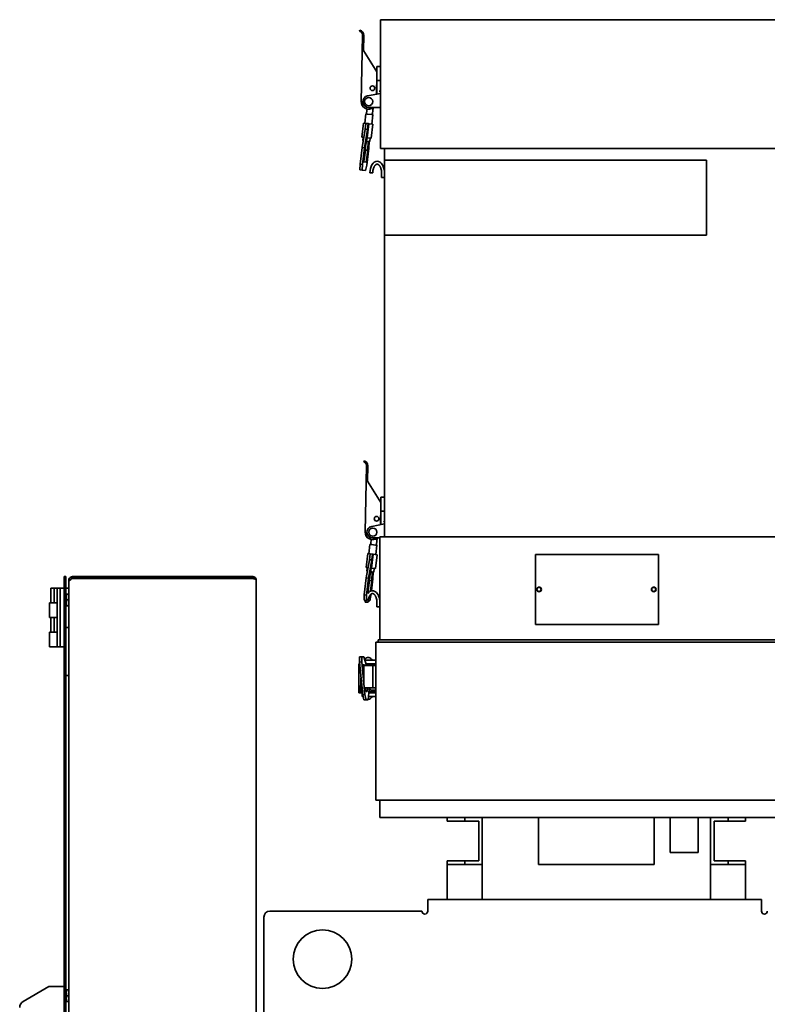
# Model space of a CAD drawing. Header units: millimetres. Extents: x 0 to 7128, y 0 to 5040.
# Tile 75 of 95: x 5104 to 5615, y 1619 to 2292. Entities that reach past the tile are written whole.
import ezdxf

# ---------------------------------------------------------------- set-up
doc = ezdxf.new("R2010")
doc.units = ezdxf.units.MM
doc.header["$LTSCALE"] = 12
doc.layers.add('Spigoli visibili(ISO)', color=7, linetype='Continuous', lineweight=35)

msp = doc.modelspace()

# ---------------------------------------------------------------- linework, layer by layer
at = {"layer": 'Spigoli visibili(ISO)'}
for p, q in [((5350.9796, 2292.0712), (5350.9796, 2204.0712)), ((5646.1796, 2292.0712), (5350.9796, 2292.0712)), ((5336.982, 2284.892), (5336.758, 2284.124)), ((5337.7809, 2236.1854), (5338.7734, 2281.3745)), ((5339.3449, 2270.9594), (5339.5732, 2281.3569)), ((5348.5796, 2256.4256), (5339.3449, 2270.9594)), ((5350.9796, 2260.0712), (5348.5796, 2260.0712)), ((5348.5796, 2258.4712), (5348.5796, 2260.0712)), ((5348.5796, 2250.4712), (5348.5796, 2258.4712)), ((5348.5796, 2254.2247), (5348.2926, 2241.158)), ((5348.5796, 2250.4712), (5350.9796, 2250.4712)), ((5348.5796, 2244.5359), (5348.5796, 2250.4712)), ((5348.5796, 2244.5359), (5348.5796, 2243.1595)), ((5348.5796, 2242.8418), (5348.5796, 2243.1595)), ((5348.5796, 2242.8418), (5348.5796, 2241.2129)), ((5350.2433, 2243.1595), (5350.9796, 2243.2291)), ((5350.9796, 2241.6712), (5342.2293, 2240.0002)), ((5341.8784, 2230.9891), (5341.5677, 2228.3719)), ((5342.9796, 2232.0712), (5350.9796, 2232.0712)), ((5346.0079, 2231.844), (5345.5399, 2227.9004)), ((5341.0762, 2227.6246), (5340.3219, 2221.2692)), ((5341.3735, 2227.5893), (5341.0762, 2227.6246)), ((5341.0763, 2227.6244), (5341.0766, 2227.6245)), ((5341.5677, 2228.3719), (5341.5193, 2227.9639)), ((5342.2679, 2227.4831), (5344.6512, 2227.2003)), ((5345.8428, 2227.0589), (5345.0885, 2220.7034)), ((5345.4914, 2227.4923), (5345.5399, 2227.9004)), ((5345.5449, 2227.0942), (5345.5462, 2227.094)), ((5339.5275, 2221.3635), (5338.396, 2211.8304)), ((5338.4511, 2204.7149), (5340.6731, 2217.1994)), ((5339.5275, 2221.3635), (5341.1445, 2221.1716)), ((5342.2536, 2217.0118), (5340.0317, 2204.5273)), ((5340.6731, 2217.1994), (5341.1445, 2221.1716)), ((5340.6731, 2217.1994), (5342.2536, 2217.0118)), ((5341.1445, 2221.1716), (5342.7251, 2220.984)), ((5342.0499, 2211.3967), (5343.1814, 2220.9298)), ((5342.7251, 2220.984), (5342.2536, 2217.0118)), ((5343.1814, 2220.9298), (5342.7251, 2220.984)), ((5343.1814, 2220.9298), (5345.8829, 2220.6092)), ((5345.8829, 2220.6092), (5344.7514, 2211.0761)), ((5338.396, 2211.8304), (5339.6902, 2211.6768)), ((5339.1904, 2211.7361), (5338.9076, 2209.3528)), ((5338.9076, 2209.3528), (5339.2689, 2209.3099)), ((5340.4248, 2202.9892), (5341.9238, 2211.4117)), ((5341.5025, 2209.0448), (5343.6741, 2208.7871)), ((5341.9238, 2211.4117), (5342.0499, 2211.3967)), ((5342.0499, 2211.3967), (5344.7514, 2211.0761)), ((5342.6597, 2208.9075), (5342.29, 2202.7678)), ((5343.0322, 2204.1712), (5343.3128, 2208.83)), ((5343.957, 2211.1704), (5343.6741, 2208.7871)), ((5337.0839, 2193.1958), (5338.4511, 2204.7149)), ((5338.4511, 2204.7149), (5340.0317, 2204.5273)), ((5340.0317, 2204.5273), (5338.6645, 2193.0082)), ((5339.6399, 2196.3761), (5340.4248, 2202.9892)), ((5339.9245, 2196.3423), (5340.7094, 2202.9554)), ((5340.7094, 2202.9554), (5340.8581, 2205.4238)), ((5340.7094, 2202.9554), (5342.29, 2202.7678)), ((5342.29, 2202.7678), (5341.5051, 2196.1547)), ((5341.665, 2192.6521), (5343.0322, 2204.1712)), ((5646.1796, 2204.0712), (5350.9796, 2204.0712)), ((5353.7796, 2204.0712), (5353.7796, 2196.0712)), ((5353.7796, 2196.0712), (5353.7796, 2144.6768)), ((5573.7796, 2196.0712), (5353.7796, 2196.0712)), ((5573.7796, 2144.6768), (5573.7796, 2196.0712)), ((5337.008, 2189.4379), (5337.0839, 2193.1958)), ((5337.008, 2189.4379), (5338.5885, 2189.2503)), ((5337.0839, 2193.1958), (5338.6645, 2193.0082)), ((5338.6645, 2193.0082), (5338.5885, 2189.2503)), ((5338.5885, 2189.2503), (5340.8592, 2188.9808)), ((5341.1543, 2194.5851), (5339.6135, 2194.768)), ((5340.8592, 2188.9808), (5341.665, 2192.6521)), ((5343.7796, 2187.2712), (5345.7796, 2187.2712)), ((5351.7796, 2187.2712), (5351.7796, 2184.0712)), ((5351.7796, 2184.0712), (5353.7796, 2184.0712)), ((5353.7796, 2144.6768), (5353.7796, 1938.4712)), ((5353.7796, 2144.6768), (5573.7796, 2144.6768)), ((5339.782, 1990.492), (5339.558, 1989.724)), ((5340.5809, 1941.7854), (5341.5734, 1986.9745)), ((5342.1449, 1976.5594), (5342.3732, 1986.9569)), ((5351.3796, 1962.0256), (5342.1449, 1976.5594)), ((5351.3796, 1959.8247), (5351.0926, 1946.758)), ((5353.7796, 1965.6712), (5351.3796, 1965.6712)), ((5351.3796, 1964.0712), (5351.3796, 1965.6712)), ((5351.3796, 1956.0712), (5351.3796, 1964.0712)), ((5351.3796, 1956.0712), (5353.7796, 1956.0712)), ((5351.3796, 1950.1359), (5351.3796, 1956.0712)), ((5353.7796, 1947.2712), (5345.0293, 1945.6002)), ((5351.3796, 1950.1359), (5351.3796, 1948.7595)), ((5351.3796, 1948.4418), (5351.3796, 1948.7595)), ((5351.3796, 1948.4418), (5351.3796, 1946.8129)), ((5353.0433, 1948.7595), (5353.7796, 1948.8291)), ((5343.8762, 1933.2246), (5343.1219, 1926.8692)), ((5344.1735, 1933.1893), (5343.8762, 1933.2246)), ((5344.3677, 1933.9719), (5344.3193, 1933.5639)), ((5344.6784, 1936.5891), (5344.3677, 1933.9719)), ((5345.0679, 1933.0831), (5347.4512, 1932.8003)), ((5345.7796, 1937.6712), (5350.5796, 1937.6712)), ((5348.6428, 1932.6588), (5347.8885, 1926.3034)), ((5348.2914, 1933.0923), (5348.3399, 1933.5004)), ((5348.8079, 1937.444), (5348.3399, 1933.5004)), ((5348.3461, 1932.694), (5348.3449, 1932.6942)), ((5348.6428, 1932.6588), (5348.3461, 1932.694)), ((5350.5796, 1938.4712), (5350.5796, 1868.0712)), ((5646.5796, 1938.4712), (5350.5796, 1938.4712)), ((5342.3275, 1926.9635), (5341.196, 1917.4304)), ((5342.3275, 1926.9635), (5343.9445, 1926.7716)), ((5343.4731, 1922.7994), (5343.9445, 1926.7716)), ((5343.9445, 1926.7716), (5345.5251, 1926.584)), ((5344.8499, 1916.9967), (5345.9814, 1926.5298)), ((5345.5251, 1926.584), (5345.0536, 1922.6118)), ((5345.9814, 1926.5298), (5345.5251, 1926.584)), ((5345.9814, 1926.5298), (5348.6829, 1926.2092)), ((5348.6829, 1926.2092), (5347.5514, 1916.6761)), ((5456.9796, 1926.4712), (5456.9796, 1878.4712)), ((5540.9796, 1926.4712), (5456.9796, 1926.4712)), ((5540.9796, 1878.4712), (5540.9796, 1926.4712)), ((5341.2511, 1910.3149), (5343.4731, 1922.7994)), ((5345.0536, 1922.6118), (5342.8317, 1910.1273)), ((5343.4731, 1922.7994), (5345.0536, 1922.6118)), ((5341.196, 1917.4304), (5342.4902, 1917.2768)), ((5341.9904, 1917.3361), (5341.7076, 1914.9528)), ((5341.7076, 1914.9528), (5342.0689, 1914.9099)), ((5343.2248, 1908.5892), (5344.7238, 1917.0117)), ((5344.3025, 1914.6448), (5346.4741, 1914.3871)), ((5344.7238, 1917.0117), (5344.8499, 1916.9967)), ((5344.8499, 1916.9967), (5347.5514, 1916.6761)), ((5345.4597, 1914.5075), (5345.09, 1908.3678)), ((5345.8322, 1909.7712), (5346.1128, 1914.43)), ((5346.757, 1916.7704), (5346.4741, 1914.3871)), ((5134.8996, 1908.8712), (5134.8996, 1911.2712)), ((5136.0996, 1911.2712), (5134.8996, 1911.2712)), ((5134.8996, 1908.8712), (5134.8996, 1265.6712)), ((5136.0996, 1911.2712), (5136.0996, 1908.8712)), ((5136.0996, 1265.6712), (5136.0996, 1908.8712)), ((5138.4695, 1910.0146), (5138.1796, 1910.0146)), ((5138.1796, 1910.0146), (5138.1796, 1908.8712)), ((5138.6971, 1908.8712), (5138.1796, 1908.8712)), ((5138.1796, 1908.8712), (5138.1796, 1908.0226)), ((5138.1796, 1875.9345), (5138.1796, 1908.0226)), ((5140.5796, 1910.0146), (5140.2155, 1910.0146)), ((5263.7796, 1911.2712), (5140.5796, 1911.2712)), ((5140.5796, 1911.2712), (5140.5796, 1910.0712)), ((5263.7796, 1910.0712), (5140.5796, 1910.0712)), ((5140.5796, 1910.0146), (5263.7796, 1910.0146)), ((5263.7796, 1910.0712), (5263.7796, 1911.2712)), ((5266.1796, 1908.8712), (5266.1796, 1113.6712)), ((5339.8839, 1898.7958), (5341.2511, 1910.3149)), ((5341.2511, 1910.3149), (5342.8317, 1910.1273)), ((5342.8317, 1910.1273), (5341.4645, 1898.6082)), ((5342.4399, 1901.9761), (5343.2248, 1908.5892)), ((5342.7245, 1901.9423), (5343.5094, 1908.5554)), ((5343.5094, 1908.5554), (5343.6581, 1911.0238)), ((5343.5094, 1908.5554), (5345.09, 1908.3678)), ((5345.09, 1908.3678), (5344.3051, 1901.7547)), ((5344.861, 1901.5881), (5345.8322, 1909.7712)), ((5125.6996, 1903.2712), (5128.0996, 1903.2712)), ((5125.6996, 1903.2712), (5125.6996, 1893.2712)), ((5128.0996, 1903.2712), (5130.0996, 1903.2712)), ((5128.0996, 1903.2712), (5128.0996, 1893.2712)), ((5130.0996, 1903.2712), (5132.0996, 1903.2712)), ((5130.0996, 1903.2712), (5130.0996, 1863.2712)), ((5132.0996, 1903.2712), (5134.8996, 1903.2712)), ((5132.0996, 1903.2712), (5132.0996, 1863.2712)), ((5138.1796, 1903.2712), (5136.0996, 1903.2712)), ((5136.0996, 1898.8312), (5136.3536, 1899.2712)), ((5136.3536, 1899.2712), (5136.7109, 1899.2712)), ((5138.1796, 1899.2712), (5136.7109, 1899.2712)), ((5339.808, 1895.0379), (5339.8839, 1898.7958)), ((5339.8839, 1898.7958), (5341.4645, 1898.6082)), ((5342.8009, 1900.322), (5342.4135, 1900.368)), ((5344.465, 1898.2521), (5344.5844, 1899.258)), ((5124.8996, 1893.2712), (5127.8561, 1893.2712)), ((5124.8996, 1893.2712), (5124.8996, 1883.2712)), ((5127.8561, 1893.2712), (5128.0996, 1893.2712)), ((5128.0996, 1893.2712), (5130.0996, 1893.2712)), ((5130.0996, 1893.2712), (5129.2996, 1893.2712)), ((5138.1796, 1895.2712), (5136.7109, 1895.2712)), ((5339.808, 1895.0379), (5341.3885, 1894.8503)), ((5340.5796, 1893.6712), (5342.5796, 1893.6712)), ((5341.4645, 1898.6082), (5341.3885, 1894.8503)), ((5341.3885, 1894.8503), (5341.7577, 1894.8065)), ((5342.6293, 1894.703), (5343.6592, 1894.5808)), ((5343.6592, 1894.5808), (5344.465, 1898.2521)), ((5348.5796, 1893.6712), (5348.5796, 1890.4712)), ((5136.0996, 1891.7112), (5136.3536, 1891.2712)), ((5136.7109, 1891.2712), (5136.3536, 1891.2712)), ((5138.1796, 1891.2712), (5136.7109, 1891.2712)), ((5348.5796, 1890.4712), (5350.5796, 1890.4712)), ((5124.8996, 1883.2712), (5127.8561, 1883.2712)), ((5125.6996, 1873.2712), (5125.6996, 1883.2712)), ((5127.8561, 1883.2712), (5128.0996, 1883.2712)), ((5128.0996, 1873.2712), (5128.0996, 1883.2712)), ((5128.0996, 1883.2712), (5130.0996, 1883.2712)), ((5130.0996, 1883.2712), (5129.2996, 1883.2712)), ((5124.8996, 1873.2712), (5127.8561, 1873.2712)), ((5124.8996, 1863.2712), (5124.8996, 1873.2712)), ((5127.8561, 1873.2712), (5128.0996, 1873.2712)), ((5128.0996, 1873.2712), (5130.0996, 1873.2712)), ((5130.0996, 1873.2712), (5129.2996, 1873.2712)), ((5136.0996, 1876.4712), (5138.1796, 1876.4712)), ((5138.1796, 1875.9345), (5138.1796, 1875.2712)), ((5138.1796, 1844.8712), (5138.1796, 1875.2712)), ((5456.9796, 1878.4712), (5540.9796, 1878.4712)), ((5347.7796, 1758.4712), (5347.7796, 1866.4712)), ((5347.7796, 1866.4712), (5349.3796, 1866.4712)), ((5349.3796, 1868.0712), (5353.3796, 1868.0712)), ((5349.3796, 1868.0712), (5349.3796, 1866.4712)), ((5353.3796, 1866.4712), (5349.3796, 1866.4712)), ((5353.3796, 1868.0712), (5643.7796, 1868.0712)), ((5643.7796, 1866.4712), (5353.3796, 1866.4712)), ((5124.8996, 1863.2712), (5129.2996, 1863.2712)), ((5130.0996, 1863.2712), (5129.2996, 1863.2712)), ((5130.0996, 1863.2712), (5132.0996, 1863.2712)), ((5132.0996, 1863.2712), (5134.8996, 1863.2712)), ((5336.358, 1851.6712), (5336.716, 1851.6712)), ((5336.358, 1831.6712), (5336.358, 1851.6712)), ((5336.608, 1852.731), (5336.6839, 1856.3122)), ((5336.608, 1852.731), (5338.1885, 1852.8943)), ((5338.8787, 1830.448), (5336.608, 1852.731)), ((5336.6839, 1856.3122), (5338.2645, 1856.4755)), ((5338.2645, 1856.4755), (5338.1885, 1852.8943)), ((5338.1885, 1852.8943), (5340.4592, 1830.6113)), ((5339.6317, 1856.4755), (5338.2645, 1856.4755)), ((5341.4944, 1850.4712), (5339.6317, 1856.4755)), ((5342.5796, 1854.0712), (5340.3775, 1854.0712)), ((5345.9022, 1851.6712), (5341.1221, 1851.6712)), ((5342.5796, 1854.0712), (5347.7796, 1854.0712)), ((5347.7796, 1851.6712), (5345.9022, 1851.6712)), ((5138.1796, 1844.8712), (5138.1796, 1844.2078)), ((5338.4889, 1850.4712), (5339.7796, 1850.4712)), ((5339.1873, 1850.8182), (5340.0248, 1850.9048)), ((5339.2399, 1850.9048), (5340.0248, 1850.9048)), ((5339.7796, 1850.4712), (5345.7796, 1850.4712)), ((5339.7796, 1837.9808), (5339.7796, 1850.4712)), ((5340.0248, 1850.9048), (5340.1593, 1850.4712)), ((5347.7783, 1850.8712), (5341.3703, 1850.8712)), ((5345.4196, 1850.8704), (5341.3705, 1850.8704)), ((5344.1796, 1850.8704), (5344.1796, 1850.8712)), ((5345.7796, 1835.2712), (5345.7796, 1850.4712)), ((5345.7796, 1850.4712), (5347.7796, 1850.4712)), ((5346.781, 1850.4712), (5346.781, 1850.8712)), ((5347.7783, 1850.8712), (5347.7796, 1850.8712)), ((5347.7796, 1835.2712), (5347.7796, 1850.4712)), ((5136.0996, 1843.6712), (5138.1796, 1843.6712)), ((5138.1796, 1351.1345), (5138.1796, 1844.2078)), ((5337.6971, 1838.4712), (5337.6971, 1842.0432)), ((5337.7796, 1835.2712), (5337.7796, 1841.2334)), ((5336.358, 1831.6712), (5337.3796, 1831.6712)), ((5338.6725, 1832.4712), (5337.3796, 1832.4712)), ((5337.3796, 1832.4712), (5337.3796, 1831.6712)), ((5337.3796, 1831.6712), (5338.754, 1831.6712)), ((5337.3809, 1832.4712), (5337.3809, 1835.2712)), ((5337.7796, 1836.8712), (5337.416, 1836.8712)), ((5338.3872, 1835.2712), (5337.7796, 1835.2712)), ((5338.1807, 1835.2712), (5338.1807, 1832.4712)), ((5338.5796, 1829.2712), (5338.5796, 1831.6712)), ((5345.7796, 1835.2712), (5340.5064, 1835.2712)), ((5340.7543, 1834.1925), (5340.6444, 1835.2712)), ((5341.89, 1832.6009), (5341.1051, 1832.6009)), ((5342.1742, 1835.2712), (5341.89, 1832.6009)), ((5342.6322, 1827.0301), (5343.3944, 1834.1925)), ((5343.1261, 1831.6712), (5345.9022, 1831.6712)), ((5347.7783, 1832.4712), (5343.2112, 1832.4712)), ((5345.3796, 1832.472), (5343.2113, 1832.472)), ((5343.3892, 1834.1433), (5343.8659, 1834.1925)), ((5343.3944, 1834.1925), (5343.8659, 1834.1925)), ((5343.8659, 1834.1925), (5343.756, 1835.2712)), ((5344.1796, 1832.4712), (5344.1796, 1832.472)), ((5344.5309, 1833.6712), (5347.7796, 1833.6712)), ((5347.7796, 1835.2712), (5345.7796, 1835.2712)), ((5345.9022, 1831.6712), (5347.7796, 1831.6712)), ((5346.781, 1832.4712), (5346.781, 1833.6712)), ((5347.7796, 1832.4712), (5347.7783, 1832.4712)), ((5338.5796, 1829.2712), (5339.1435, 1829.2712)), ((5338.8787, 1830.448), (5340.4592, 1830.6113)), ((5339.6845, 1826.8668), (5338.8787, 1830.448)), ((5339.6845, 1826.8668), (5341.265, 1827.0301)), ((5341.0517, 1826.8668), (5339.6845, 1826.8668)), ((5340.4592, 1830.6113), (5341.265, 1827.0301)), ((5341.0517, 1826.8668), (5342.6322, 1827.0301)), ((5341.265, 1827.0301), (5342.6322, 1827.0301)), ((5347.7796, 1829.2712), (5342.8707, 1829.2712)), ((5649.3796, 1758.4712), (5347.7796, 1758.4712)), ((5350.5796, 1758.4712), (5350.5796, 1746.4712)), ((5646.5796, 1746.4712), (5350.5796, 1746.4712)), ((5396.5796, 1746.4712), (5396.5796, 1744.0712)), ((5396.5796, 1744.0712), (5408.5796, 1744.0712)), ((5408.5796, 1744.0712), (5408.5796, 1746.4712)), ((5420.5796, 1746.4712), (5408.5796, 1746.4712)), ((5408.5796, 1744.0712), (5418.1796, 1744.0712)), ((5418.1796, 1744.0712), (5418.1796, 1716.8712)), ((5420.5796, 1714.4712), (5420.5796, 1746.4712)), ((5458.9796, 1746.4712), (5458.9796, 1714.4712)), ((5538.1796, 1746.4712), (5538.1796, 1714.4712)), ((5548.9796, 1746.4712), (5548.9796, 1722.4712)), ((5568.1796, 1746.4712), (5568.1796, 1722.4712)), ((5588.5796, 1746.4712), (5576.5796, 1746.4712)), ((5576.5796, 1746.4712), (5576.5796, 1714.4712)), ((5578.9796, 1716.8712), (5578.9796, 1744.0712)), ((5578.9796, 1744.0712), (5588.5796, 1744.0712)), ((5588.5796, 1746.4712), (5588.5796, 1744.0712)), ((5588.5796, 1744.0712), (5600.5796, 1744.0712)), ((5600.5796, 1744.0712), (5600.5796, 1746.4712)), ((5548.9796, 1722.4712), (5568.1796, 1722.4712)), ((5408.5796, 1716.8712), (5396.5796, 1716.8712)), ((5396.5796, 1716.8712), (5396.5796, 1714.4712)), ((5396.5796, 1714.4712), (5396.5796, 1690.4712)), ((5396.5796, 1714.4712), (5408.5796, 1714.4712)), ((5408.5796, 1714.4712), (5408.5796, 1716.8712)), ((5418.1796, 1716.8712), (5408.5796, 1716.8712)), ((5408.5796, 1714.4712), (5420.5796, 1714.4712)), ((5420.5796, 1714.4712), (5420.5796, 1690.4712)), ((5458.9796, 1714.4712), (5538.1796, 1714.4712)), ((5576.5796, 1714.4712), (5588.5796, 1714.4712)), ((5576.5796, 1714.4712), (5576.5796, 1690.4712)), ((5588.5796, 1716.8712), (5578.9796, 1716.8712)), ((5600.5796, 1716.8712), (5588.5796, 1716.8712)), ((5588.5796, 1716.8712), (5588.5796, 1714.4712)), ((5588.5796, 1714.4712), (5600.5796, 1714.4712)), ((5600.5796, 1714.4712), (5600.5796, 1716.8712)), ((5600.5796, 1714.4712), (5600.5796, 1690.4712)), ((5383.3796, 1690.4712), (5611.3796, 1690.4712)), ((5383.3796, 1690.4712), (5383.3796, 1682.4712)), ((5611.3796, 1682.4712), (5611.3796, 1690.4712)), ((5271.3796, 1602.4712), (5271.3796, 1678.4712)), ((5275.3796, 1682.4712), (5379.3796, 1682.4712)), ((5106.8996, 1620.7098), (5124.4996, 1630.8712)), ((5124.4996, 1630.8712), (5134.8996, 1630.8712)), ((5136.0996, 1628.2312), (5136.3536, 1628.6712)), ((5136.3536, 1628.6712), (5136.7109, 1628.6712)), ((5136.7109, 1628.6712), (5138.1796, 1628.6712)), ((5136.7109, 1624.6712), (5138.1796, 1624.6712)), ((5136.0996, 1621.1112), (5136.3536, 1620.6712)), ((5136.7109, 1620.6712), (5136.3536, 1620.6712)), ((5136.7109, 1620.6712), (5138.1796, 1620.6712))]:
    msp.add_line(p, q, dxfattribs=at)
for centre, radius in [((5345.581, 2245.2162), 1.6), ((5345.581, 2245.2162), 1.6), ((5342.9796, 2236.0712), 2.8), ((5348.381, 1950.8162), 1.6), ((5348.381, 1950.8162), 1.6), ((5345.7796, 1941.6712), 2.8), ((5459.3796, 1902.4712), 1.6), ((5459.3796, 1902.4712), 1.4), ((5537.7796, 1902.4712), 1.6), ((5537.7796, 1902.4712), 1.4), ((5311.3796, 1649.6712), 20)]:
    msp.add_circle(centre, radius, dxfattribs=at)
for centre, radius, start, end in [((5335.9741, 2281.4359), 2.8, 358.7416922, 73.7416922), ((5335.9741, 2281.4359), 3.6, 358.7416922, 73.7416922), ((5342.9796, 2236.0712), 5.2, 178.7416922, 309.7151372), ((5342.9796, 2236.0712), 4, 100.8113079, 270), ((5342.3622, 2228.2776), 0.8, 173.231221, 263.231221), ((5344.7454, 2227.9947), 0.8, 263.231221, 353.231221), ((5338.7741, 1987.0359), 2.8, 358.7416922, 73.7416922), ((5338.7741, 1987.0359), 3.6, 358.7416922, 73.7416922), ((5345.7796, 1941.6712), 5.2, 178.7416922, 309.7151372), ((5345.7796, 1941.6712), 4, 100.8113079, 270), ((5345.1622, 1933.8776), 0.8, 173.231221, 263.231221), ((5347.5454, 1933.5947), 0.8, 263.231221, 353.231221), ((5342.5796, 1852.9895), 3.0017, 21.1220214, 143.6690889), ((5342.5796, 1852.0108), 3.0604, 329.7964033, 338.1218176), ((5342.5796, 1831.3903), 3.0017, 21.1220214, 68.0980825), ((5342.5796, 1830.4116), 3.0604, 271.6276493, 338.1218176), ((5275.3796, 1678.4712), 4, 90, 180), ((5381.3796, 1682.4712), 2, 180, 0), ((5613.3796, 1682.4712), 2, 180, 0), ((5109.2996, 1616.5529), 4.8, 120, 180)]:
    msp.add_arc(centre, radius, start, end, dxfattribs=at)
for centre, major_axis, ratio, start_param, end_param in [((5339.8021, 2196.3568), (-0.1886, -1.5888), 0.10208203, 4.71238898, 6.2831853), ((5339.7623, 2196.3615), (-0.1886, -1.5888), 0.10208203, 0.1227423, 1.57079633), ((5341.3429, 2196.1739), (-0.1886, -1.5888), 0.10208203, 0, 1.57079633), ((5348.7796, 2187.2712), (0, -8), 0.625, 1.57079633, 4.71238898), ((5342.6021, 1901.9568), (-0.1886, -1.5888), 0.10208203, 4.71238898, 6.2831853), ((5345.5796, 1893.6712), (0, -8), 0.625, 1.57079633, 3.8444959), ((5342.5623, 1901.9615), (-0.1886, -1.5888), 0.10208203, 0.1227423, 1.57079633), ((5344.1429, 1901.7739), (0.1886, 1.5888), 0.10208203, 4.47795707, 4.71238898), ((5345.5796, 1893.6712), (0, -8), 0.625, 4.55326057, 4.71238898), ((5339.4021, 1849.3131), (-0.1645, 1.5915), 0.11724716, 6.27106977, 7.02708722), ((5337.6619, 1838.4712), (0, -1.6), 0.02195985, 0, 1.57079633), ((5337.416, 1835.2712), (0, 1.6), 0.02195985, 0, 1.57079633), ((5340.9429, 1834.1925), (0.1645, -1.5915), 0.11724716, 4.70027344, 6.27106977)]:
    msp.add_ellipse(centre, major_axis=major_axis, ratio=ratio, start_param=start_param, end_param=end_param, dxfattribs=at)
for points, knots in [([(5341.3738, 2227.5893), (5341.3765, 2227.5895), (5341.379, 2227.5905), (5341.3815, 2227.5918), (5341.382, 2227.5921), (5341.3873, 2227.5952), (5341.3932, 2227.6), (5341.4064, 2227.6147), (5341.4125, 2227.6229), (5341.4313, 2227.6516), (5341.4434, 2227.6757), (5341.4742, 2227.7485), (5341.4916, 2227.8061), (5341.5106, 2227.9008), (5341.5156, 2227.9322), (5341.5193, 2227.9639)], [-0.0014713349, -0.0014713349, -0.0014713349, -0.0014713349, 0, 0, 0.0004247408, 0.0004247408, 0.0039654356, 0.0039654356, 0.0071106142, 0.0071106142, 0.0142406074, 0.0142406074, 0.0277519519, 0.0277519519, 0.0342717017, 0.0342717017, 0.0342717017, 0.0342717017]), ([(5345.4914, 2227.4923), (5345.4876, 2227.4601), (5345.485, 2227.4278), (5345.4815, 2227.332), (5345.4848, 2227.2724), (5345.4989, 2227.188), (5345.5064, 2227.1599), (5345.5189, 2227.1283), (5345.5234, 2227.119), (5345.5307, 2227.1076), (5345.5331, 2227.1042), (5345.5374, 2227.0996), (5345.5392, 2227.098), (5345.5424, 2227.0956), (5345.5434, 2227.0952), (5345.5441, 2227.095), (5345.5443, 2227.0949), (5345.5447, 2227.0949), (5345.5448, 2227.0948), (5345.5449, 2227.0942)], [0, 0, 0, 0, 0.0120988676, 0.0120988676, 0.0362605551, 0.0362605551, 0.052107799, 0.052107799, 0.0594448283, 0.0594448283, 0.0628813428, 0.0628813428, 0.0650907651, 0.0650907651, 0.0669669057, 0.0669669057, 0.0676847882, 0.0676847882, 0.068162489, 0.068162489, 0.068162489, 0.068162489]), ([(5345.5462, 2227.0946), (5345.5478, 2227.0944), (5345.5518, 2227.094), (5345.5643, 2227.0924), (5345.5705, 2227.0916), (5345.5932, 2227.0885), (5345.6089, 2227.0866), (5345.6723, 2227.0792), (5345.7131, 2227.0748), (5345.767, 2227.0683), (5345.7848, 2227.0659), (5345.8281, 2227.0601), (5345.8428, 2227.0585), (5345.8428, 2227.0589), (5345.8428, 2227.0589), (5345.8428, 2227.0589)], [0.0780828, 0.0780828, 0.0780828, 0.0780828, 0.083117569, 0.083117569, 0.088294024, 0.088294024, 0.101939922, 0.101939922, 0.146333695, 0.146333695, 0.175170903, 0.175170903, 0.233775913, 0.233775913, 0.235075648, 0.235075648, 0.235075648, 0.235075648]), ([(5345.7796, 2187.2712), (5345.7796, 2187.8602), (5345.8649, 2188.8911), (5346.1212, 2189.9751), (5346.3701, 2190.7197), (5346.5617, 2191.1775), (5346.8257, 2191.6917), (5347.0525, 2192.0531), (5347.3448, 2192.4363), (5347.5805, 2192.6864), (5347.8366, 2192.9048), (5347.9992, 2193.0168), (5348.153, 2193.1047), (5348.2507, 2193.1519), (5348.3669, 2193.1984), (5348.4552, 2193.2263), (5348.5606, 2193.2513), (5348.6415, 2193.2639), (5348.7405, 2193.2717), (5348.8187, 2193.2717), (5348.9176, 2193.2639), (5348.9986, 2193.2513), (5349.104, 2193.2263), (5349.1923, 2193.1984), (5349.3085, 2193.1519), (5349.4062, 2193.1047), (5349.56, 2193.0168), (5349.7226, 2192.9048), (5349.9787, 2192.6864), (5350.2144, 2192.4363), (5350.5067, 2192.0531), (5350.7335, 2191.6917), (5350.9975, 2191.1775), (5351.1891, 2190.7197), (5351.438, 2189.9751), (5351.6943, 2188.8911), (5351.7796, 2187.8602), (5351.7796, 2187.2712)], [-6.28318531, -6.28318531, -6.28318531, -6.28318531, -6.02138592, -5.82503638, -5.75958653, -5.62868684, -5.56323699, -5.4323373, -5.36688745, -5.23598776, -5.17053791, -5.07236314, -5.03963822, -4.97418837, -4.94146344, -4.8760136, -4.84328867, -4.77783883, -4.7451139, -4.67966406, -4.64693913, -4.58148929, -4.54876436, -4.48331452, -4.45058959, -4.38513975, -4.35241482, -4.25424005, -4.1887902, -4.05789051, -3.99244066, -3.86154097, -3.79609112, -3.66519143, -3.59974158, -3.40339204, -3.14159265, -3.14159265, -3.14159265, -3.14159265]), ([(5344.1738, 1933.1893), (5344.1765, 1933.1895), (5344.179, 1933.1905), (5344.1814, 1933.1918), (5344.182, 1933.1921), (5344.1872, 1933.1951), (5344.1931, 1933.1999), (5344.2063, 1933.2146), (5344.2124, 1933.2228), (5344.2312, 1933.2515), (5344.2434, 1933.2757), (5344.2742, 1933.3485), (5344.2916, 1933.4062), (5344.3106, 1933.5008), (5344.3156, 1933.5322), (5344.3193, 1933.5639)], [-0.0014709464, -0.0014709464, -0.0014709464, -0.0014709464, 0, 0, 0.0004054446, 0.0004054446, 0.0039425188, 0.0039425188, 0.0070811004, 0.0070811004, 0.014197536, 0.014197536, 0.0276743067, 0.0276743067, 0.034181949, 0.034181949, 0.034181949, 0.034181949]), ([(5348.2914, 1933.0923), (5348.2876, 1933.0601), (5348.285, 1933.0278), (5348.2815, 1932.932), (5348.2848, 1932.8724), (5348.2989, 1932.788), (5348.3064, 1932.7599), (5348.3189, 1932.7283), (5348.3234, 1932.719), (5348.3307, 1932.7076), (5348.3331, 1932.7042), (5348.3374, 1932.6996), (5348.3391, 1932.698), (5348.3424, 1932.6956), (5348.3434, 1932.6952), (5348.3441, 1932.695), (5348.3443, 1932.6949), (5348.3447, 1932.6949), (5348.3448, 1932.6948), (5348.3449, 1932.6942)], [0, 0, 0, 0, 0.0121006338, 0.0121006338, 0.0362542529, 0.0362542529, 0.0520908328, 0.0520908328, 0.0594235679, 0.0594235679, 0.0628579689, 0.0628579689, 0.065063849, 0.065063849, 0.0669411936, 0.0669411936, 0.0676574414, 0.0676574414, 0.0681348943, 0.0681348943, 0.0681348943, 0.0681348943]), ([(5140.5796, 1911.2712), (5139.7585, 1911.2712), (5138.9519, 1910.8166), (5138.5266, 1910.1143), (5138.301, 1909.7417), (5138.1796, 1909.3067), (5138.1796, 1908.8712)], [0, 0, 0, 0, 1.02632188, 1.02632188, 1.02632188, 1.57079633, 1.57079633, 1.57079633, 1.57079633]), ([(5138.1796, 1908.0226), (5138.1796, 1908.4565), (5138.6341, 1908.8903), (5139.3365, 1909.3241), (5139.7091, 1909.5543), (5140.144, 1909.7844), (5140.5796, 1910.0146)], [0, 0, 0, 0, 1.02632188, 1.02632188, 1.02632188, 1.57079633, 1.57079633, 1.57079633, 1.57079633]), ([(5266.1796, 1908.8712), (5266.1796, 1909.6922), (5265.7251, 1910.4988), (5265.0227, 1910.9241), (5264.6501, 1911.1497), (5264.2152, 1911.2712), (5263.7796, 1911.2712)], [0, 0, 0, 0, 1.02632188, 1.02632188, 1.02632188, 1.57079633, 1.57079633, 1.57079633, 1.57079633]), ([(5264.5729, 1909.7651), (5264.4619, 1909.8661), (5264.3328, 1909.9466), (5264.1914, 1909.9983), (5264.0598, 1910.0464), (5263.9197, 1910.0712), (5263.7796, 1910.0712)], [0.844254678, 0.844254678, 0.844254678, 0.844254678, 1.220509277, 1.220509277, 1.220509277, 1.570796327, 1.570796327, 1.570796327, 1.570796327]), ([(5263.7796, 1910.0146), (5264.6007, 1909.7656), (5265.4073, 1909.5165), (5265.8326, 1909.2675), (5266.0582, 1909.1354), (5266.1796, 1909.0033), (5266.1796, 1908.8712)], [0, 0, 0, 0, 1.02632188, 1.02632188, 1.02632188, 1.57079633, 1.57079633, 1.57079633, 1.57079633]), ([(5342.5796, 1893.6712), (5342.5796, 1894.2602), (5342.6649, 1895.2911), (5342.9212, 1896.3751), (5343.1701, 1897.1197), (5343.3617, 1897.5775), (5343.6257, 1898.0917), (5343.8525, 1898.4531), (5344.1448, 1898.8363), (5344.3805, 1899.0864), (5344.6366, 1899.3048), (5344.7992, 1899.4168), (5344.953, 1899.5047), (5345.0507, 1899.5519), (5345.1669, 1899.5984), (5345.2552, 1899.6263), (5345.3606, 1899.6513), (5345.4415, 1899.6639), (5345.5405, 1899.6717), (5345.6187, 1899.6717), (5345.7176, 1899.6639), (5345.7986, 1899.6513), (5345.904, 1899.6263), (5345.9923, 1899.5984), (5346.1085, 1899.5519), (5346.2062, 1899.5047), (5346.36, 1899.4168), (5346.5226, 1899.3048), (5346.7787, 1899.0864), (5347.0144, 1898.8363), (5347.3067, 1898.4531), (5347.5335, 1898.0917), (5347.7975, 1897.5775), (5347.9891, 1897.1197), (5348.238, 1896.3751), (5348.4943, 1895.2911), (5348.5796, 1894.2602), (5348.5796, 1893.6712)], [-6.28318531, -6.28318531, -6.28318531, -6.28318531, -6.02138592, -5.82503638, -5.75958653, -5.62868684, -5.56323699, -5.4323373, -5.36688745, -5.23598776, -5.17053791, -5.07236314, -5.03963822, -4.97418837, -4.94146344, -4.8760136, -4.84328867, -4.77783883, -4.7451139, -4.67966406, -4.64693913, -4.58148929, -4.54876436, -4.48331452, -4.45058959, -4.38513975, -4.35241482, -4.25424005, -4.1887902, -4.05789051, -3.99244066, -3.86154097, -3.79609112, -3.66519143, -3.59974158, -3.40339204, -3.14159265, -3.14159265, -3.14159265, -3.14159265])]:
    msp.add_open_spline(points, degree=3, knots=knots, dxfattribs=at)
for points in [[(5343.8763, 1933.2244), (5343.8764, 1933.2245), (5343.8765, 1933.2245), (5343.8766, 1933.2245)], [(5140.5796, 1910.0712), (5140.1469, 1910.0712), (5139.7274, 1909.8122), (5139.5209, 1909.434)]]:
    msp.add_open_spline(points, degree=3, dxfattribs=at)
for points in [[(5136.7109, 1899.2712), (5136.0442, 1897.2712), (5136.7109, 1895.2712)], [(5136.7109, 1895.2712), (5136.0442, 1893.2712), (5136.7109, 1891.2712)], [(5136.7109, 1628.6712), (5136.0442, 1626.6712), (5136.7109, 1624.6712)], [(5136.7109, 1624.6712), (5136.0442, 1622.6712), (5136.7109, 1620.6712)]]:
    msp.add_rational_spline(points, [1, 1.15470053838, 1], degree=2, dxfattribs=at)

doc.saveas('drawing.dxf')
